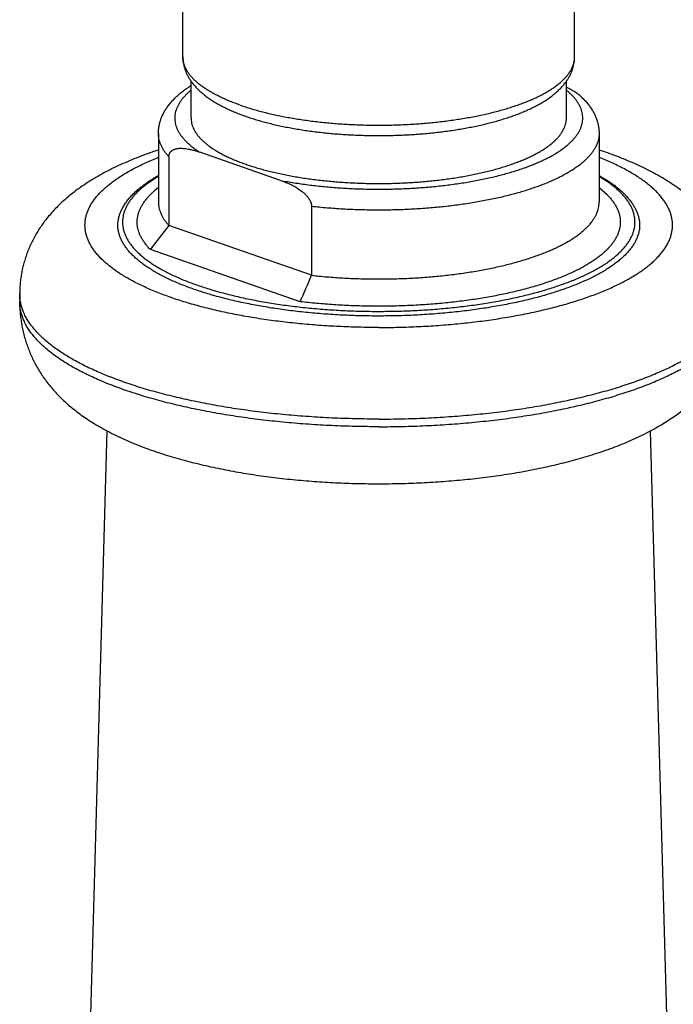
# Model space of a CAD drawing. Header units: millimetres. Extents: x 198 to 322, y 60 to 268.
# Tile 8 of 110: x 203.77 to 207.78, y 87.95 to 93.99. Entities that reach past the tile are written whole.
import ezdxf

# ---------------------------------------------------------------- set-up
doc = ezdxf.new("R2010")
doc.units = ezdxf.units.MM
doc.header["$LTSCALE"] = 30.734
doc.layers.get('0').update_dxf_attribs({"linetype": 'CONTINUOUS'})

msp = doc.modelspace()

# ---------------------------------------------------------------- linework, layer by layer
at = {"color": 7, "linetype": 'Continuous'}
for p, q in [((204.7736, 93.7613), (204.7736, 97.0887)), ((207.1736, 93.7613), (207.1736, 97.0887)), ((204.8236, 93.3864), (204.8236, 93.6124)), ((207.1236, 93.3864), (207.1236, 93.6124)), ((204.6236, 93.2927), (204.6236, 92.8709)), ((207.3236, 93.2927), (207.3236, 92.8709)), ((205.3726, 93.0044), (204.8776, 93.1769)), ((204.6878, 93.1494), (204.6878, 92.7276)), ((204.6236, 92.9617), (204.5998, 92.9409)), ((207.3732, 92.9169), (207.3236, 92.9594)), ((205.5624, 92.8445), (205.5624, 92.4227)), ((205.5624, 92.4227), (204.6878, 92.7276)), ((205.4923, 92.2612), (204.5741, 92.5813)), ((203.7736, 92.3086), (203.7736, 92.2617)), ((204.185, 87.0217), (204.3093, 91.4691)), ((207.7623, 87.0217), (207.638, 91.4691))]:
    msp.add_line(p, q, dxfattribs=at)
for centre, radius, start, end in [((205.5717, 94.58), 1.2526, 247.58322, 250.83566), ((230.0003, 72.9429), 32.1272, 141.98826, 142.31869), ((179.8406, 103.5047), 28.0075, 336.33156, 336.69173)]:
    msp.add_arc(centre, radius, start, end, dxfattribs=at)
for points, knots in [([(204.7736, 93.7613), (204.7736, 93.7554), (204.7741, 93.7436), (204.7761, 93.7258), (204.7795, 93.708), (204.7844, 93.6901), (204.7907, 93.6721), (204.7986, 93.6541), (204.8082, 93.6359), (204.8196, 93.6176), (204.8329, 93.5993), (204.8482, 93.581), (204.8655, 93.5628), (204.8847, 93.5449), (204.9058, 93.5274), (204.9286, 93.5104), (204.9529, 93.494), (204.9787, 93.4782), (205.0058, 93.4631), (205.0341, 93.4487), (205.0636, 93.4349), (205.0837, 93.4262), (205.094, 93.422)], [0, 0, 0, 0, 0.0177057, 0.0355409, 0.053627, 0.072093, 0.0910789, 0.1107358, 0.1312219, 0.1526932, 0.1752859, 0.1990952, 0.2241625, 0.2504583, 0.2778856, 0.3063361, 0.3357258, 0.3659571, 0.3969785, 0.4287716, 0.4613047, 0.4945687, 0.4945687, 0.4945687, 0.4945687]), ([(206.8533, 93.422), (206.8635, 93.4262), (206.8837, 93.4349), (206.9132, 93.4487), (206.9416, 93.4632), (206.9687, 93.4783), (206.9945, 93.4941), (207.0188, 93.5105), (207.0416, 93.5275), (207.0627, 93.545), (207.0819, 93.5629), (207.0991, 93.5811), (207.1144, 93.5994), (207.1276, 93.6177), (207.139, 93.6359), (207.1486, 93.654), (207.1565, 93.6721), (207.1629, 93.69), (207.1677, 93.7079), (207.1711, 93.7258), (207.1732, 93.7436), (207.1736, 93.7554), (207.1736, 93.7613)], [0, 0, 0, 0, 0.0333291, 0.0659011, 0.0977265, 0.1287715, 0.1590178, 0.1884129, 0.216859, 0.2442723, 0.2705452, 0.2955821, 0.3193566, 0.3419128, 0.3633487, 0.3838033, 0.4034352, 0.4224052, 0.4408666, 0.4589617, 0.4768214, 0.4945687, 0.4945687, 0.4945687, 0.4945687]), ([(204.6236, 93.2927), (204.6236, 93.2992), (204.6241, 93.3123), (204.6264, 93.332), (204.6303, 93.3517), (204.6358, 93.3715), (204.643, 93.3913), (204.652, 93.4113), (204.6628, 93.4313), (204.6757, 93.4515), (204.6906, 93.4716), (204.7077, 93.4916), (204.7269, 93.5115), (204.7482, 93.531), (204.7715, 93.5501), (204.7966, 93.5686), (204.8143, 93.5805), (204.8235, 93.5863), (204.8236, 93.5864)], [0, 0, 0, 0, 0.0195644, 0.0392796, 0.059266, 0.0797572, 0.1008271, 0.1225844, 0.14536, 0.1691949, 0.1941235, 0.2205201, 0.2481212, 0.2770238, 0.3071473, 0.3383348, 0.370606, 0.3710319, 0.3710319, 0.3710319, 0.3710319]), ([(207.2169, 93.5144), (207.216, 93.5153), (207.2122, 93.5188), (207.2052, 93.525), (207.1952, 93.533), (207.1837, 93.5412), (207.1705, 93.5498), (207.1553, 93.5588), (207.1394, 93.5671), (207.1286, 93.5722), (207.1236, 93.5745)], [0, 0, 0, 0, 0.0040143, 0.0154472, 0.0281218, 0.0422044, 0.057908, 0.0754657, 0.0951314, 0.1114883, 0.1114883, 0.1114883, 0.1114883]), ([(207.2169, 93.5144), (207.2181, 93.5133), (207.2259, 93.5058), (207.2395, 93.4917), (207.2567, 93.4716), (207.2716, 93.4514), (207.2845, 93.4312), (207.2954, 93.4111), (207.3043, 93.3912), (207.3115, 93.3713), (207.317, 93.3516), (207.3208, 93.3319), (207.3231, 93.3123), (207.3236, 93.2992), (207.3236, 93.2927)], [0, 0, 0, 0, 0.0046591, 0.0324316, 0.0588562, 0.0839589, 0.1078133, 0.1305553, 0.1523448, 0.1733638, 0.193775, 0.2137489, 0.2334408, 0.2529958, 0.2529958, 0.2529958, 0.2529958]), ([(206.7868, 93.3967), (206.797, 93.4003), (206.8171, 93.4075), (206.8392, 93.4162), (206.8511, 93.4211), (206.8533, 93.422)], [0, 0, 0, 0, 0.03249208, 0.06396614, 0.0711057, 0.0711057, 0.0711057, 0.0711057]), ([(204.8236, 93.3864), (204.8236, 93.3839), (204.8238, 93.3762), (204.8253, 93.3633), (204.8287, 93.3479), (204.8338, 93.3326), (204.8405, 93.3174), (204.849, 93.3022), (204.8591, 93.2873), (204.8708, 93.2724), (204.8841, 93.2578), (204.8991, 93.2434), (204.9156, 93.2291), (204.9336, 93.2151), (204.9532, 93.2014), (204.9743, 93.1879), (204.9968, 93.1747), (205.0208, 93.1618), (205.0461, 93.1493), (205.0728, 93.1371), (205.1009, 93.1253), (205.1302, 93.1138), (205.1607, 93.1028), (205.1925, 93.0921), (205.2253, 93.0819), (205.2593, 93.0722), (205.2944, 93.0629), (205.3304, 93.054), (205.3674, 93.0457), (205.4052, 93.0379), (205.4439, 93.0305), (205.4834, 93.0237), (205.5236, 93.0174), (205.5644, 93.0117), (205.6059, 93.0065), (205.6478, 93.0019), (205.6903, 92.9978), (205.7332, 92.9943), (205.7764, 92.9914), (205.8199, 92.9891), (205.8637, 92.9873), (205.9076, 92.9861), (205.9516, 92.9856), (205.9956, 92.9856), (206.0397, 92.9861), (206.0836, 92.9873), (206.1273, 92.9891), (206.1708, 92.9914), (206.2141, 92.9943), (206.2569, 92.9978), (206.2994, 93.0019), (206.3414, 93.0065), (206.3828, 93.0117), (206.4237, 93.0174), (206.4639, 93.0237), (206.5034, 93.0305), (206.542, 93.0379), (206.5799, 93.0457), (206.6169, 93.054), (206.6529, 93.0629), (206.6879, 93.0722), (206.7219, 93.0819), (206.7548, 93.0921), (206.7763, 93.0993), (206.7868, 93.103)], [0, 0, 0, 0, 0.007681, 0.023119, 0.038798, 0.054868, 0.071468, 0.088721, 0.106731, 0.125587, 0.145362, 0.166114, 0.187888, 0.210717, 0.234624, 0.259623, 0.285721, 0.312917, 0.341205, 0.370573, 0.401005, 0.432479, 0.464971, 0.498453, 0.532894, 0.568259, 0.604512, 0.641615, 0.679524, 0.718198, 0.757591, 0.797657, 0.838346, 0.87961, 0.921396, 0.963654, 1.00633, 1.04937, 1.092719, 1.136322, 1.180123, 1.224066, 1.268093, 1.31215, 1.356177, 1.40012, 1.443921, 1.487524, 1.530873, 1.573913, 1.616589, 1.658847, 1.700633, 1.741897, 1.782586, 1.822652, 1.862045, 1.900719, 1.938628, 1.97573, 2.011984, 2.047349, 2.08179, 2.115272, 2.115272, 2.115272, 2.115272]), ([(205.1605, 93.3967), (205.171, 93.3931), (205.1925, 93.3859), (205.2253, 93.3757), (205.2593, 93.3659), (205.2944, 93.3566), (205.3304, 93.3478), (205.3674, 93.3394), (205.4052, 93.3316), (205.4439, 93.3243), (205.4834, 93.3175), (205.5236, 93.3112), (205.5644, 93.3054), (205.6059, 93.3003), (205.6478, 93.2956), (205.6903, 93.2916), (205.7332, 93.2881), (205.7764, 93.2852), (205.8199, 93.2828), (205.8637, 93.2811), (205.9076, 93.2799), (205.9516, 93.2793), (205.9956, 93.2793), (206.0397, 93.2799), (206.0836, 93.2811), (206.1273, 93.2828), (206.1708, 93.2852), (206.2141, 93.2881), (206.2569, 93.2916), (206.2994, 93.2956), (206.3414, 93.3003), (206.3828, 93.3054), (206.4237, 93.3112), (206.4639, 93.3175), (206.5034, 93.3243), (206.542, 93.3316), (206.5799, 93.3394), (206.6169, 93.3478), (206.6529, 93.3566), (206.6879, 93.3659), (206.7219, 93.3757), (206.7548, 93.3859), (206.7763, 93.3931), (206.7868, 93.3967)], [0, 0, 0, 0, 0.033482, 0.067923, 0.103288, 0.139541, 0.176644, 0.214553, 0.253227, 0.29262, 0.332686, 0.373375, 0.414639, 0.456425, 0.498683, 0.541359, 0.584399, 0.627748, 0.671351, 0.715152, 0.759095, 0.803122, 0.847179, 0.891206, 0.935149, 0.97895, 1.022553, 1.065902, 1.108942, 1.151618, 1.193876, 1.235662, 1.276926, 1.317615, 1.357681, 1.397074, 1.435748, 1.473657, 1.51076, 1.547013, 1.582378, 1.616819, 1.650301, 1.650301, 1.650301, 1.650301]), ([(206.7868, 93.103), (206.797, 93.1065), (206.8171, 93.1138), (206.8464, 93.1253), (206.8744, 93.1371), (206.9011, 93.1493), (206.9265, 93.1618), (206.9505, 93.1747), (206.973, 93.1879), (206.9941, 93.2014), (207.0136, 93.2151), (207.0317, 93.2291), (207.0482, 93.2434), (207.0631, 93.2578), (207.0765, 93.2724), (207.0882, 93.2873), (207.0983, 93.3022), (207.1067, 93.3174), (207.1135, 93.3326), (207.1186, 93.3479), (207.122, 93.3633), (207.1234, 93.3762), (207.1236, 93.3839), (207.1236, 93.3864)], [0, 0, 0, 0, 0.0324921, 0.0639661, 0.0943975, 0.1237655, 0.1520535, 0.1792498, 0.2053478, 0.2303471, 0.2542541, 0.2770831, 0.298857, 0.3196091, 0.3393842, 0.3582404, 0.3762503, 0.3935025, 0.4101026, 0.4261729, 0.4418517, 0.4572897, 0.4649709, 0.4649709, 0.4649709, 0.4649709]), ([(204.6236, 93.1905), (204.6106, 93.1862), (204.5789, 93.1755), (204.5289, 93.1575), (204.4739, 93.1361), (204.4198, 93.1134), (204.3668, 93.0893), (204.315, 93.0638), (204.2646, 93.0367), (204.2161, 93.0084), (204.1701, 92.9789), (204.127, 92.9487), (204.087, 92.9179), (204.0501, 92.8869), (204.0163, 92.8556), (203.9855, 92.8243), (203.9576, 92.7931), (203.9324, 92.762), (203.9095, 92.731), (203.8888, 92.7), (203.87, 92.6687), (203.853, 92.6373), (203.8378, 92.6055), (203.8242, 92.5734), (203.8122, 92.5409), (203.8018, 92.508), (203.793, 92.4748), (203.7858, 92.4413), (203.7803, 92.4075), (203.7763, 92.3735), (203.7741, 92.3405), (203.7736, 92.3188), (203.7736, 92.3086)], [0, 0, 0, 0, 0.041136, 0.100458, 0.159413, 0.21803, 0.276285, 0.33409, 0.391378, 0.447775, 0.50262, 0.555323, 0.605701, 0.653857, 0.699873, 0.743776, 0.78553, 0.825411, 0.863791, 0.901026, 0.937401, 0.973098, 1.008286, 1.043122, 1.077715, 1.112132, 1.146436, 1.180684, 1.214914, 1.249141, 1.283381, 1.314164, 1.314164, 1.314164, 1.314164]), ([(204.6878, 93.1494), (204.6878, 93.1506), (204.6879, 93.1529), (204.6882, 93.1564), (204.6888, 93.1599), (204.6896, 93.1633), (204.6907, 93.1667), (204.6921, 93.1701), (204.6939, 93.1734), (204.696, 93.1767), (204.6985, 93.1799), (204.7015, 93.1831), (204.705, 93.1862), (204.7092, 93.1892), (204.714, 93.192), (204.7196, 93.1946), (204.726, 93.197), (204.7336, 93.199), (204.7422, 93.2005), (204.7522, 93.2015), (204.7637, 93.2017), (204.777, 93.2011), (204.7923, 93.1994), (204.8098, 93.1964), (204.8299, 93.1917), (204.8528, 93.1853), (204.869, 93.1799), (204.8776, 93.1769)], [0, 0, 0, 0, 0.0035698, 0.0070859, 0.0105777, 0.0140837, 0.0176301, 0.0212641, 0.0250182, 0.0289163, 0.0329891, 0.0373181, 0.0419716, 0.0470117, 0.052543, 0.058674, 0.0655146, 0.0732227, 0.0819552, 0.0919176, 0.1033385, 0.1165042, 0.1317361, 0.1493926, 0.169861, 0.1935542, 0.2208948, 0.2208948, 0.2208948, 0.2208948]), ([(208.1736, 92.3086), (208.1736, 92.3188), (208.1732, 92.3405), (208.1709, 92.3735), (208.167, 92.4075), (208.1614, 92.4413), (208.1543, 92.4748), (208.1455, 92.508), (208.1351, 92.5409), (208.1231, 92.5734), (208.1095, 92.6055), (208.0942, 92.6373), (208.0772, 92.6688), (208.0584, 92.7), (208.0377, 92.7311), (208.0148, 92.7621), (207.9896, 92.7931), (207.9617, 92.8243), (207.9309, 92.8556), (207.8971, 92.8869), (207.8602, 92.918), (207.8203, 92.9487), (207.7771, 92.9789), (207.7311, 93.0084), (207.6826, 93.0368), (207.6322, 93.0638), (207.5804, 93.0894), (207.5273, 93.1135), (207.4733, 93.1362), (207.4183, 93.1575), (207.3683, 93.1755), (207.3366, 93.1862), (207.3236, 93.1905)], [0, 0, 0, 0, 0.030785, 0.065027, 0.099256, 0.133487, 0.167737, 0.202043, 0.236462, 0.271057, 0.305896, 0.341085, 0.376785, 0.413163, 0.450401, 0.488784, 0.528668, 0.570425, 0.614333, 0.660353, 0.708514, 0.758897, 0.811605, 0.866455, 0.922856, 0.980148, 1.037956, 1.096215, 1.154836, 1.213794, 1.27312, 1.314164, 1.314164, 1.314164, 1.314164]), ([(204.3892, 92.8036), (204.3918, 92.8105), (204.3978, 92.8243), (204.4086, 92.8446), (204.4214, 92.8649), (204.4362, 92.885), (204.453, 92.9049), (204.4718, 92.9246), (204.4926, 92.944), (204.5152, 92.963), (204.5396, 92.9816), (204.5658, 92.9998), (204.5937, 93.0176), (204.6133, 93.0291), (204.6234, 93.0348), (204.6236, 93.0349)], [0, 0, 0, 0, 0.0220816, 0.0450455, 0.0689661, 0.0939442, 0.1199923, 0.1471705, 0.1755236, 0.2050384, 0.2357512, 0.267655, 0.3007402, 0.335048, 0.3357162, 0.3357162, 0.3357162, 0.3357162]), ([(205.3726, 93.0044), (205.3813, 93.0014), (205.3977, 92.9953), (205.4206, 92.9858), (205.4407, 92.9764), (205.4582, 92.9673), (205.4734, 92.9583), (205.4866, 92.9497), (205.4981, 92.9414), (205.5081, 92.9335), (205.5167, 92.9259), (205.5242, 92.9187), (205.5307, 92.9119), (205.5363, 92.9054), (205.541, 92.8992), (205.5452, 92.8934), (205.5487, 92.8878), (205.5516, 92.8826), (205.5542, 92.8776), (205.5563, 92.8729), (205.558, 92.8683), (205.5594, 92.864), (205.5606, 92.8598), (205.5614, 92.8558), (205.562, 92.8519), (205.5623, 92.8482), (205.5624, 92.8457), (205.5624, 92.8445)], [0, 0, 0, 0, 0.0276904, 0.0523939, 0.0744283, 0.0940885, 0.1116461, 0.1273533, 0.1414399, 0.1541207, 0.1655575, 0.1759101, 0.1852872, 0.1938189, 0.2015896, 0.2086858, 0.2152117, 0.2212195, 0.2267738, 0.2319667, 0.2368301, 0.241387, 0.2456744, 0.249749, 0.2536424, 0.2573979, 0.2610474, 0.2610474, 0.2610474, 0.2610474]), ([(207.3236, 93.0349), (207.3269, 93.0331), (207.3397, 93.0258), (207.3614, 93.0127), (207.3882, 92.9953), (207.4133, 92.9774), (207.4367, 92.9592), (207.4584, 92.9406), (207.4783, 92.9217), (207.4964, 92.9025), (207.5126, 92.883), (207.5269, 92.8634), (207.5393, 92.8436), (207.5497, 92.8238), (207.5555, 92.8103), (207.558, 92.8036)], [0, 0, 0, 0, 0.0111521, 0.0442241, 0.0761608, 0.1069624, 0.1366365, 0.1651916, 0.1926396, 0.2189954, 0.2442824, 0.2685358, 0.2918057, 0.314163, 0.335704, 0.335704, 0.335704, 0.335704]), ([(204.5741, 92.5813), (204.5685, 92.587), (204.5577, 92.5985), (204.5431, 92.6164), (204.5303, 92.6345), (204.5194, 92.6527), (204.5103, 92.6711), (204.5032, 92.6895), (204.498, 92.7081), (204.4947, 92.7267), (204.4933, 92.7454), (204.4939, 92.7641), (204.4965, 92.7827), (204.5009, 92.8013), (204.5073, 92.8198), (204.5156, 92.8383), (204.5258, 92.8565), (204.5378, 92.8747), (204.5517, 92.8926), (204.5675, 92.9104), (204.5837, 92.9265), (204.5948, 92.9366), (204.5998, 92.9409)], [0, 0, 0, 0, 0.0241261, 0.047206, 0.0692977, 0.0904779, 0.1108724, 0.1306102, 0.1498182, 0.1686405, 0.1872635, 0.2058606, 0.2245933, 0.2436216, 0.2631277, 0.2832553, 0.3041214, 0.3258314, 0.348508, 0.372225, 0.3970317, 0.4170393, 0.4170393, 0.4170393, 0.4170393]), ([(207.3732, 92.9169), (207.3788, 92.9112), (207.3895, 92.8996), (207.4042, 92.8817), (207.417, 92.8637), (207.4279, 92.8455), (207.4369, 92.8271), (207.4441, 92.8086), (207.4493, 92.79), (207.4526, 92.7714), (207.4539, 92.7528), (207.4533, 92.7341), (207.4508, 92.7154), (207.4463, 92.6968), (207.44, 92.6783), (207.4317, 92.6599), (207.4215, 92.6416), (207.4094, 92.6235), (207.3955, 92.6055), (207.3798, 92.5878), (207.3622, 92.5702), (207.3428, 92.5529), (207.3217, 92.5359), (207.2988, 92.5191), (207.2742, 92.5026), (207.2479, 92.4865), (207.2199, 92.4707), (207.1904, 92.4552), (207.1593, 92.4401), (207.1266, 92.4255), (207.0925, 92.4112), (207.0568, 92.3974), (207.0198, 92.384), (206.9815, 92.3711), (206.9418, 92.3587), (206.9009, 92.3469), (206.8588, 92.3355), (206.8155, 92.3246), (206.7711, 92.3144), (206.7257, 92.3046), (206.6793, 92.2955), (206.632, 92.2869), (206.5839, 92.279), (206.535, 92.2716), (206.4853, 92.2649), (206.435, 92.2588), (206.384, 92.2533), (206.3326, 92.2485), (206.2807, 92.2443), (206.2283, 92.2408), (206.1757, 92.2379), (206.1228, 92.2357), (206.0697, 92.2342), (206.0164, 92.2333), (205.9631, 92.2331), (205.9099, 92.2336), (205.8567, 92.2347), (205.8036, 92.2365), (205.7508, 92.239), (205.6983, 92.2421), (205.6461, 92.2459), (205.5944, 92.2503), (205.5431, 92.2554), (205.5091, 92.2592), (205.4923, 92.2612)], [0, 0, 0, 0, 0.024126, 0.047206, 0.069298, 0.090478, 0.110872, 0.13061, 0.149818, 0.168641, 0.187264, 0.205861, 0.224593, 0.243622, 0.263128, 0.283255, 0.304122, 0.325831, 0.348508, 0.372225, 0.397032, 0.422974, 0.450123, 0.478496, 0.508092, 0.538923, 0.571026, 0.604382, 0.638959, 0.674752, 0.711775, 0.749984, 0.789325, 0.829792, 0.871378, 0.914018, 0.957648, 1.002263, 1.047835, 1.09429, 1.141552, 1.189622, 1.238454, 1.287964, 1.338073, 1.388787, 1.440042, 1.491749, 1.543831, 1.596294, 1.649063, 1.702042, 1.755163, 1.80843, 1.861756, 1.915047, 1.968244, 2.021345, 2.074259, 2.126891, 2.179198, 2.231169, 2.28271, 2.333733, 2.333733, 2.333733, 2.333733]), ([(204.6236, 92.8709), (204.6236, 92.8682), (204.6238, 92.8597), (204.6253, 92.8454), (204.6289, 92.8282), (204.6343, 92.811), (204.6415, 92.794), (204.6504, 92.7771), (204.6612, 92.7603), (204.6736, 92.7436), (204.6829, 92.7329), (204.6878, 92.7276)], [0, 0, 0, 0, 0.0082548, 0.0255019, 0.0430021, 0.0608985, 0.0793214, 0.0984099, 0.1182891, 0.1390417, 0.1607322, 0.1607322, 0.1607322, 0.1607322]), ([(205.5624, 92.4227), (205.5781, 92.421), (205.6097, 92.4177), (205.6574, 92.4133), (205.7055, 92.4096), (205.7539, 92.4065), (205.8027, 92.404), (205.8516, 92.4022), (205.9007, 92.4009), (205.95, 92.4003), (205.9992, 92.4003), (206.0484, 92.401), (206.0976, 92.4022), (206.1465, 92.4041), (206.1952, 92.4066), (206.2436, 92.4098), (206.2917, 92.4135), (206.3394, 92.4178), (206.3865, 92.4228), (206.4331, 92.4283), (206.4791, 92.4345), (206.5244, 92.4412), (206.569, 92.4485), (206.6128, 92.4563), (206.6558, 92.4647), (206.6978, 92.4737), (206.7389, 92.4831), (206.7789, 92.4931), (206.8179, 92.5036), (206.8558, 92.5146), (206.8925, 92.526), (206.9279, 92.5379), (206.9621, 92.5503), (206.995, 92.5631), (207.0265, 92.5762), (207.0567, 92.5898), (207.0853, 92.6038), (207.1125, 92.6181), (207.1382, 92.6327), (207.1624, 92.6477), (207.1849, 92.6629), (207.2059, 92.6785), (207.2252, 92.6943), (207.2429, 92.7103), (207.2588, 92.7266), (207.2731, 92.743), (207.2856, 92.7596), (207.2964, 92.7764), (207.3055, 92.7933), (207.3127, 92.8104), (207.3182, 92.8275), (207.3218, 92.8447), (207.3234, 92.8592), (207.3236, 92.868), (207.3236, 92.8709)], [0, 0, 0, 0, 0.047434, 0.095324, 0.143583, 0.192123, 0.24092, 0.289949, 0.33912, 0.388345, 0.437597, 0.486852, 0.536019, 0.585008, 0.633796, 0.682357, 0.730603, 0.778445, 0.825862, 0.872831, 0.919265, 0.965082, 1.010263, 1.054787, 1.098575, 1.141553, 1.183703, 1.22501, 1.265403, 1.304819, 1.343247, 1.380677, 1.417052, 1.452319, 1.486479, 1.519531, 1.551435, 1.582158, 1.611712, 1.640115, 1.66735, 1.69341, 1.718335, 1.742168, 1.76493, 1.786659, 1.807433, 1.827345, 1.846474, 1.86492, 1.882823, 1.900336, 1.917601, 1.92652, 1.92652, 1.92652, 1.92652]), ([(204.8435, 92.3364), (204.8304, 92.341), (204.8046, 92.3503), (204.7669, 92.3649), (204.7307, 92.3799), (204.696, 92.3954), (204.6629, 92.4113), (204.6314, 92.4276), (204.6017, 92.4443), (204.5736, 92.4614), (204.5472, 92.4787), (204.5227, 92.4964), (204.4999, 92.5144), (204.479, 92.5327), (204.4599, 92.5512), (204.4427, 92.5699), (204.4274, 92.5889), (204.414, 92.608), (204.4026, 92.6273), (204.3931, 92.6467), (204.3856, 92.6663), (204.3801, 92.6859), (204.3766, 92.7056), (204.3751, 92.7254), (204.3756, 92.7452), (204.3781, 92.7649), (204.3826, 92.7845), (204.3868, 92.7973), (204.3892, 92.8036)], [0, 0, 0, 0, 0.0416571, 0.0821156, 0.1213482, 0.1593315, 0.1960461, 0.2314775, 0.2656158, 0.2984573, 0.3300043, 0.3602664, 0.3892614, 0.4170162, 0.4435679, 0.4689656, 0.4932713, 0.5165616, 0.5389291, 0.5604828, 0.581349, 0.6016703, 0.6216039, 0.6413182, 0.6609883, 0.6807907, 0.7008978, 0.7211756, 0.7211756, 0.7211756, 0.7211756]), ([(207.558, 92.8036), (207.5592, 92.8005), (207.5626, 92.7909), (207.5672, 92.7747), (207.5707, 92.755), (207.5722, 92.7353), (207.5717, 92.7155), (207.5692, 92.6958), (207.5647, 92.6761), (207.5582, 92.6565), (207.5497, 92.637), (207.5392, 92.6176), (207.5268, 92.5984), (207.5125, 92.5794), (207.4962, 92.5605), (207.4781, 92.5419), (207.4581, 92.5235), (207.4362, 92.5054), (207.4125, 92.4876), (207.3871, 92.47), (207.3599, 92.4528), (207.3309, 92.4359), (207.3003, 92.4194), (207.268, 92.4033), (207.2341, 92.3876), (207.1987, 92.3723), (207.1617, 92.3575), (207.1232, 92.3431), (207.0833, 92.3292), (207.0421, 92.3158), (206.9995, 92.303), (206.9556, 92.2906), (206.9105, 92.2788), (206.8642, 92.2676), (206.8169, 92.2569), (206.7684, 92.2469), (206.719, 92.2374), (206.6687, 92.2285), (206.6175, 92.2203), (206.5655, 92.2127), (206.5127, 92.2057), (206.4593, 92.1994), (206.4053, 92.1938), (206.3507, 92.1888), (206.2957, 92.1845), (206.2403, 92.1809), (206.1845, 92.178), (206.1285, 92.1757), (206.0723, 92.1742), (206.0159, 92.1733), (205.9595, 92.1731), (205.9032, 92.1736), (205.8469, 92.1749), (205.7907, 92.1768), (205.7348, 92.1794), (205.6792, 92.1826), (205.624, 92.1866), (205.5692, 92.1912), (205.5149, 92.1965), (205.4612, 92.2025), (205.4081, 92.2091), (205.3557, 92.2164), (205.3041, 92.2243), (205.2533, 92.2329), (205.2034, 92.242), (205.1545, 92.2518), (205.1066, 92.2622), (205.0597, 92.2731), (205.0141, 92.2847), (204.9696, 92.2967), (204.9263, 92.3093), (204.8844, 92.3225), (204.857, 92.3317), (204.8435, 92.3364)], [0, 0, 0, 0, 0.010061, 0.030382, 0.050316, 0.07003, 0.0897, 0.109503, 0.12961, 0.150185, 0.171378, 0.193324, 0.21614, 0.239928, 0.264771, 0.290738, 0.317886, 0.346257, 0.375883, 0.406786, 0.438979, 0.472469, 0.507255, 0.54333, 0.580681, 0.619291, 0.65914, 0.700202, 0.742447, 0.785843, 0.830356, 0.875947, 0.922575, 0.970198, 1.01877, 1.068244, 1.118572, 1.169702, 1.221583, 1.27416, 1.32738, 1.381185, 1.435518, 1.490322, 1.545537, 1.601104, 1.656962, 1.713051, 1.76931, 1.825676, 1.882089, 1.938486, 1.994806, 2.050987, 2.106968, 2.162689, 2.218087, 2.273104, 2.32768, 2.381756, 2.435275, 2.488181, 2.540417, 2.591929, 2.642664, 2.692572, 2.741601, 2.789704, 2.836835, 2.88295, 2.928006, 2.971966, 3.014791, 3.014791, 3.014791, 3.014791]), ([(203.7736, 92.2617), (203.7736, 92.2507), (203.7741, 92.2275), (203.7763, 92.1922), (203.7802, 92.156), (203.7857, 92.1203), (203.7927, 92.0851), (203.8012, 92.0505), (203.8111, 92.0167), (203.8224, 91.9835), (203.835, 91.951), (203.849, 91.9191), (203.8644, 91.8879), (203.8813, 91.857), (203.8998, 91.8264), (203.92, 91.796), (203.9421, 91.7658), (203.9661, 91.7359), (203.992, 91.7063), (204.0199, 91.6771), (204.0497, 91.6485), (204.0816, 91.6204), (204.1154, 91.5929), (204.1514, 91.566), (204.19, 91.5394), (204.2317, 91.5128), (204.2771, 91.4863), (204.326, 91.4599), (204.3778, 91.4343), (204.4312, 91.41), (204.4855, 91.3872), (204.5401, 91.366), (204.5953, 91.3461), (204.6513, 91.3275), (204.7082, 91.3098), (204.766, 91.2933), (204.8245, 91.2777), (204.8838, 91.263), (204.9437, 91.2493), (205.0044, 91.2366), (205.0658, 91.2246), (205.1279, 91.2136), (205.1905, 91.2034), (205.2538, 91.194), (205.3176, 91.1855), (205.382, 91.1778), (205.4467, 91.1709), (205.512, 91.1649), (205.5775, 91.1596), (205.6434, 91.1552), (205.7096, 91.1516), (205.776, 91.1488), (205.8425, 91.1468), (205.9084, 91.1456), (205.9521, 91.1453), (205.9736, 91.1453)], [0, 0, 0, 0, 0.032994, 0.069574, 0.105985, 0.142156, 0.178029, 0.213598, 0.248883, 0.283916, 0.318748, 0.353449, 0.388207, 0.423283, 0.458936, 0.495413, 0.532811, 0.571148, 0.610463, 0.650789, 0.692137, 0.73454, 0.778052, 0.822836, 0.86947, 0.918661, 0.971141, 1.027066, 1.085302, 1.144445, 1.203265, 1.261771, 1.320313, 1.37925, 1.438838, 1.49897, 1.559516, 1.620517, 1.682035, 1.74407, 1.806604, 1.869629, 1.933135, 1.997098, 2.061491, 2.126284, 2.191448, 2.256946, 2.322742, 2.388796, 2.455068, 2.521515, 2.588093, 2.654759, 2.719265, 2.719265, 2.719265, 2.719265]), ([(205.9736, 91.1453), (205.9952, 91.1453), (206.039, 91.1456), (206.1049, 91.1468), (206.1715, 91.1488), (206.2378, 91.1516), (206.304, 91.1552), (206.3699, 91.1596), (206.4355, 91.1649), (206.5007, 91.1709), (206.5655, 91.1778), (206.6298, 91.1855), (206.6936, 91.1941), (206.7569, 91.2034), (206.8195, 91.2136), (206.8816, 91.2247), (206.943, 91.2366), (207.0036, 91.2494), (207.0636, 91.2631), (207.1229, 91.2777), (207.1814, 91.2933), (207.2391, 91.3099), (207.296, 91.3275), (207.352, 91.3462), (207.4072, 91.366), (207.4619, 91.3872), (207.5161, 91.41), (207.5696, 91.4343), (207.6214, 91.46), (207.6703, 91.4863), (207.7156, 91.5129), (207.7573, 91.5394), (207.7959, 91.566), (207.8319, 91.593), (207.8657, 91.6204), (207.8976, 91.6485), (207.9274, 91.6771), (207.9553, 91.7063), (207.9812, 91.7359), (208.0052, 91.7658), (208.0272, 91.796), (208.0475, 91.8264), (208.066, 91.857), (208.0828, 91.8879), (208.0982, 91.9192), (208.1122, 91.951), (208.1249, 91.9835), (208.1362, 92.0167), (208.1461, 92.0506), (208.1545, 92.0851), (208.1616, 92.1203), (208.167, 92.156), (208.1709, 92.1922), (208.1732, 92.2275), (208.1736, 92.2507), (208.1736, 92.2617)], [0, 0, 0, 0, 0.064686, 0.131349, 0.197925, 0.264369, 0.330637, 0.396689, 0.462482, 0.527977, 0.593137, 0.657927, 0.722316, 0.786277, 0.849779, 0.912801, 0.975332, 1.037363, 1.098878, 1.159876, 1.220419, 1.280547, 1.340132, 1.399069, 1.457609, 1.516111, 1.574926, 1.634061, 1.692286, 1.748201, 1.800674, 1.849857, 1.896485, 1.941262, 1.984768, 2.027165, 2.068506, 2.108827, 2.148138, 2.186472, 2.223869, 2.260345, 2.295998, 2.331072, 2.365829, 2.400529, 2.435359, 2.470391, 2.505674, 2.541242, 2.577114, 2.613284, 2.649693, 2.686273, 2.719265, 2.719265, 2.719265, 2.719265])]:
    msp.add_open_spline(points, degree=3, knots=knots, dxfattribs=at)
at = {"color": 9, "linetype": 'Continuous'}
for points, knots in [([(205.1251, 93.4656), (205.1146, 93.4692), (205.0939, 93.4767), (205.0636, 93.4885), (205.0347, 93.5007), (205.0071, 93.5133), (204.9809, 93.5262), (204.9561, 93.5394), (204.9327, 93.553), (204.9109, 93.5669), (204.8905, 93.581), (204.8718, 93.5954), (204.8545, 93.6101), (204.8389, 93.6249), (204.8249, 93.64), (204.8126, 93.6553), (204.8019, 93.6707), (204.7928, 93.6862), (204.7855, 93.7019), (204.7799, 93.7177), (204.776, 93.7335), (204.774, 93.7481), (204.7736, 93.7574), (204.7736, 93.7613)], [0, 0, 0, 0, 0.0335026, 0.0659686, 0.0973733, 0.1276956, 0.1569186, 0.1850303, 0.2120237, 0.2378979, 0.2626586, 0.2863194, 0.3089022, 0.3304391, 0.3509737, 0.3705621, 0.3892749, 0.4071985, 0.4244358, 0.4411067, 0.4573469, 0.4733058, 0.4851883, 0.4851883, 0.4851883, 0.4851883]), ([(205.1251, 93.4656), (205.136, 93.4618), (205.1581, 93.4544), (205.192, 93.4438), (205.227, 93.4338), (205.263, 93.4242), (205.3001, 93.415), (205.3382, 93.4064), (205.3771, 93.3983), (205.4169, 93.3907), (205.4575, 93.3836), (205.4989, 93.3771), (205.5409, 93.3711), (205.5836, 93.3657), (205.6268, 93.3608), (205.6705, 93.3565), (205.7146, 93.3528), (205.7591, 93.3497), (205.8039, 93.3472), (205.849, 93.3452), (205.8942, 93.3439), (205.9396, 93.3431), (205.985, 93.343), (206.0304, 93.3434), (206.0757, 93.3445), (206.1208, 93.3461), (206.1658, 93.3484), (206.2104, 93.3512), (206.2548, 93.3546), (206.2987, 93.3586), (206.3421, 93.3632), (206.3851, 93.3683), (206.4274, 93.374), (206.4691, 93.3803), (206.5101, 93.3871), (206.5503, 93.3944), (206.5897, 93.4023), (206.6282, 93.4107), (206.6658, 93.4195), (206.7024, 93.4289), (206.7379, 93.4387), (206.7724, 93.449), (206.8057, 93.4598), (206.8378, 93.471), (206.8687, 93.4826), (206.8983, 93.4946), (206.9265, 93.5069), (206.9534, 93.5197), (206.979, 93.5328), (207.003, 93.5462), (207.0256, 93.5599), (207.0467, 93.5739), (207.0663, 93.5882), (207.0843, 93.6027), (207.1007, 93.6175), (207.1155, 93.6325), (207.1287, 93.6476), (207.1402, 93.6629), (207.1501, 93.6784), (207.1583, 93.694), (207.1648, 93.7098), (207.1695, 93.7256), (207.1726, 93.7415), (207.1735, 93.7534), (207.1736, 93.76), (207.1736, 93.7613)], [0, 0, 0, 0, 0.034511, 0.069999, 0.106429, 0.143765, 0.181967, 0.220995, 0.260804, 0.30135, 0.342585, 0.384461, 0.426928, 0.469934, 0.513429, 0.557357, 0.601666, 0.646299, 0.691203, 0.736319, 0.781592, 0.826966, 0.872382, 0.917784, 0.963114, 1.008316, 1.053333, 1.098108, 1.142586, 1.186712, 1.23043, 1.273687, 1.31643, 1.358608, 1.40017, 1.441066, 1.481249, 1.520673, 1.559293, 1.597068, 1.633956, 1.669919, 1.704922, 1.738933, 1.77192, 1.803859, 1.834725, 1.864499, 1.893168, 1.920721, 1.947154, 1.97247, 1.996679, 2.019797, 2.041853, 2.062882, 2.082936, 2.102077, 2.120383, 2.13795, 2.154888, 2.171325, 2.187405, 2.203283, 2.207241, 2.207241, 2.207241, 2.207241]), ([(204.8236, 93.5572), (204.8221, 93.556), (204.8148, 93.5499), (204.8022, 93.5388), (204.7867, 93.5234), (204.7729, 93.5079), (204.7607, 93.4922), (204.7502, 93.4763), (204.7414, 93.4603), (204.7344, 93.4442), (204.729, 93.428), (204.7254, 93.4117), (204.7236, 93.3953), (204.7235, 93.379), (204.7252, 93.3627), (204.7286, 93.3464), (204.7338, 93.3301), (204.7407, 93.314), (204.7494, 93.298), (204.7597, 93.2821), (204.7717, 93.2664), (204.7854, 93.2508), (204.8008, 93.2355), (204.8177, 93.2203), (204.8362, 93.2055), (204.8563, 93.1909), (204.8703, 93.1815), (204.8776, 93.1769)], [0, 0, 0, 0, 0.0057516, 0.0285703, 0.0503436, 0.0711187, 0.0909558, 0.10993, 0.1281322, 0.1456705, 0.1626697, 0.1792695, 0.1956214, 0.211884, 0.2282188, 0.2447848, 0.2617353, 0.2792144, 0.2973516, 0.3162601, 0.3360297, 0.3567283, 0.3784076, 0.4011037, 0.4248391, 0.449624, 0.4754578, 0.4754578, 0.4754578, 0.4754578]), ([(205.3726, 93.0044), (205.3862, 93.0018), (205.4138, 92.9967), (205.4557, 92.9898), (205.4984, 92.9833), (205.5418, 92.9774), (205.5858, 92.9721), (205.6304, 92.9674), (205.6755, 92.9632), (205.721, 92.9596), (205.7668, 92.9566), (205.813, 92.9542), (205.8593, 92.9524), (205.9058, 92.9513), (205.9524, 92.9507), (205.999, 92.9507), (206.0456, 92.9513), (206.0921, 92.9526), (206.1384, 92.9544), (206.1845, 92.9569), (206.2303, 92.9599), (206.2758, 92.9635), (206.3208, 92.9678), (206.3654, 92.9726), (206.4094, 92.9779), (206.4528, 92.9839), (206.4955, 92.9904), (206.5375, 92.9975), (206.5787, 93.0051), (206.6191, 93.0132), (206.6586, 93.0218), (206.6971, 93.031), (206.7346, 93.0406), (206.7711, 93.0508), (206.8064, 93.0614), (206.8406, 93.0724), (206.8736, 93.0839), (206.9053, 93.0958), (206.9357, 93.1081), (206.9648, 93.1208), (206.9926, 93.1339), (207.0189, 93.1473), (207.0437, 93.161), (207.0671, 93.1751), (207.0889, 93.1894), (207.1092, 93.2041), (207.1279, 93.219), (207.145, 93.2341), (207.1605, 93.2494), (207.1744, 93.265), (207.1866, 93.2807), (207.197, 93.2966), (207.2058, 93.3126), (207.2129, 93.3287), (207.2182, 93.3449), (207.2218, 93.3612), (207.2237, 93.3775), (207.2237, 93.3939), (207.2221, 93.4102), (207.2186, 93.4265), (207.2134, 93.4427), (207.2065, 93.4589), (207.1979, 93.4749), (207.1876, 93.4908), (207.1755, 93.5065), (207.1618, 93.5221), (207.1465, 93.5374), (207.1335, 93.549), (207.1257, 93.5555), (207.1236, 93.5572)], [0, 0, 0, 0, 0.0417, 0.084167, 0.127339, 0.17115, 0.215532, 0.260413, 0.30572, 0.351378, 0.397324, 0.44351, 0.48989, 0.536418, 0.58304, 0.629695, 0.676319, 0.722853, 0.769237, 0.815417, 0.861339, 0.90695, 0.952193, 0.997014, 1.041359, 1.085174, 1.128409, 1.171013, 1.212937, 1.254134, 1.294559, 1.334166, 1.372914, 1.410762, 1.447673, 1.48361, 1.518542, 1.552438, 1.585272, 1.617021, 1.647665, 1.67719, 1.705586, 1.732848, 1.758978, 1.783985, 1.807885, 1.830704, 1.852477, 1.873252, 1.89309, 1.912064, 1.930266, 1.947805, 1.964804, 1.981404, 1.997756, 2.014018, 2.030353, 2.046919, 2.063869, 2.081349, 2.099486, 2.118394, 2.138163, 2.158862, 2.180541, 2.203238, 2.211086, 2.211086, 2.211086, 2.211086]), ([(204.6878, 93.1494), (204.6829, 93.1547), (204.6736, 93.1654), (204.6612, 93.1821), (204.6504, 93.1988), (204.6415, 93.2158), (204.6343, 93.2328), (204.6289, 93.25), (204.6253, 93.2672), (204.6238, 93.2814), (204.6236, 93.29), (204.6236, 93.2927)], [0, 0, 0, 0, 0.0216975, 0.042443, 0.0623158, 0.0814108, 0.0998397, 0.1177301, 0.1352245, 0.1524774, 0.1607328, 0.1607328, 0.1607328, 0.1607328]), ([(207.3236, 93.2927), (207.3236, 93.2897), (207.3234, 93.281), (207.3218, 93.2665), (207.3182, 93.2493), (207.3127, 93.2322), (207.3055, 93.2151), (207.2964, 93.1982), (207.2856, 93.1814), (207.2731, 93.1648), (207.2588, 93.1483), (207.2429, 93.1321), (207.2252, 93.116), (207.2059, 93.1002), (207.1849, 93.0847), (207.1624, 93.0695), (207.1382, 93.0545), (207.1125, 93.0399), (207.0853, 93.0255), (207.0567, 93.0116), (207.0265, 92.998), (206.995, 92.9848), (206.9621, 92.9721), (206.9279, 92.9597), (206.8925, 92.9478), (206.8558, 92.9364), (206.8179, 92.9254), (206.7789, 92.9149), (206.7389, 92.9049), (206.6978, 92.8954), (206.6558, 92.8865), (206.6128, 92.8781), (206.569, 92.8703), (206.5244, 92.863), (206.4791, 92.8563), (206.4331, 92.8501), (206.3865, 92.8446), (206.3394, 92.8396), (206.2917, 92.8353), (206.2436, 92.8315), (206.1952, 92.8284), (206.1465, 92.8259), (206.0975, 92.824), (206.0484, 92.8228), (205.9992, 92.8221), (205.95, 92.8221), (205.9007, 92.8227), (205.8516, 92.824), (205.8027, 92.8258), (205.7539, 92.8283), (205.7055, 92.8314), (205.6574, 92.8351), (205.6097, 92.8394), (205.5781, 92.8427), (205.5624, 92.8445)], [0, 0, 0, 0, 0.008924, 0.026183, 0.04369, 0.061599, 0.080052, 0.099175, 0.11908, 0.139861, 0.161597, 0.184352, 0.208176, 0.233109, 0.259179, 0.286405, 0.314798, 0.344362, 0.375095, 0.406988, 0.440029, 0.4742, 0.50948, 0.545843, 0.58326, 0.6217, 0.661129, 0.70151, 0.742803, 0.784967, 0.827958, 0.871732, 0.916241, 0.961437, 1.00727, 1.053689, 1.100641, 1.148074, 1.195933, 1.244162, 1.292707, 1.341511, 1.390517, 1.439668, 1.488906, 1.538175, 1.587415, 1.636571, 1.685583, 1.734396, 1.782952, 1.831195, 1.879069, 1.926519, 1.926519, 1.926519, 1.926519]), ([(205.9736, 92.1029), (205.9532, 92.1029), (205.9124, 92.1031), (205.8512, 92.1042), (205.79, 92.1061), (205.729, 92.1086), (205.6683, 92.1119), (205.6079, 92.1159), (205.5479, 92.1206), (205.4885, 92.126), (205.4296, 92.1321), (205.3714, 92.1389), (205.3138, 92.1464), (205.257, 92.1546), (205.2011, 92.1635), (205.146, 92.173), (205.092, 92.1832), (205.0389, 92.194), (204.9869, 92.2054), (204.9361, 92.2175), (204.8865, 92.2301), (204.8382, 92.2433), (204.7912, 92.2571), (204.7455, 92.2715), (204.7013, 92.2863), (204.6586, 92.3017), (204.6174, 92.3176), (204.5778, 92.334), (204.5398, 92.3508), (204.5035, 92.3681), (204.4689, 92.3858), (204.436, 92.4039), (204.405, 92.4224), (204.3758, 92.4412), (204.3484, 92.4604), (204.3229, 92.4799), (204.2993, 92.4997), (204.2777, 92.5197), (204.2581, 92.54), (204.2404, 92.5606), (204.2248, 92.5813), (204.2112, 92.6022), (204.1996, 92.6233), (204.1902, 92.6446), (204.1828, 92.6659), (204.1775, 92.6873), (204.1743, 92.7088), (204.1733, 92.7303), (204.1743, 92.7519), (204.1775, 92.7733), (204.1828, 92.7948), (204.1902, 92.8161), (204.1996, 92.8373), (204.2112, 92.8584), (204.2248, 92.8794), (204.2404, 92.9001), (204.2581, 92.9206), (204.2777, 92.941), (204.2993, 92.961), (204.3229, 92.9808), (204.3484, 93.0003), (204.3758, 93.0195), (204.405, 93.0383), (204.436, 93.0568), (204.4689, 93.0749), (204.5035, 93.0926), (204.5398, 93.1099), (204.5778, 93.1267), (204.606, 93.1383), (204.6214, 93.1445), (204.6236, 93.1453)], [0, 0, 0, 0, 0.061224, 0.122483, 0.183694, 0.244768, 0.305622, 0.36617, 0.426329, 0.486037, 0.545245, 0.603906, 0.661963, 0.719354, 0.776018, 0.831897, 0.88694, 0.941095, 0.994315, 1.04655, 1.097752, 1.147877, 1.196882, 1.244727, 1.291376, 1.336793, 1.380948, 1.423813, 1.465362, 1.505576, 1.54444, 1.581942, 1.618077, 1.652846, 1.686256, 1.718323, 1.749072, 1.778535, 1.806757, 1.833797, 1.859725, 1.884626, 1.908603, 1.931775, 1.954278, 1.976261, 1.997891, 2.019341, 2.040792, 2.062421, 2.084405, 2.106907, 2.130079, 2.154057, 2.178958, 2.204886, 2.231925, 2.260148, 2.289611, 2.320359, 2.352427, 2.385837, 2.420606, 2.456741, 2.494243, 2.533106, 2.573321, 2.61487, 2.657734, 2.664771, 2.664771, 2.664771, 2.664771]), ([(205.9736, 92.1029), (205.994, 92.1029), (206.0349, 92.1031), (206.0961, 92.1042), (206.1572, 92.1061), (206.2182, 92.1086), (206.279, 92.1119), (206.3394, 92.1159), (206.3993, 92.1206), (206.4588, 92.126), (206.5176, 92.1321), (206.5759, 92.1389), (206.6334, 92.1464), (206.6902, 92.1546), (206.7462, 92.1635), (206.8012, 92.173), (206.8553, 92.1832), (206.9084, 92.194), (206.9603, 92.2054), (207.0111, 92.2175), (207.0607, 92.2301), (207.1091, 92.2433), (207.1561, 92.2571), (207.2017, 92.2715), (207.2459, 92.2863), (207.2887, 92.3017), (207.3298, 92.3176), (207.3695, 92.334), (207.4074, 92.3508), (207.4438, 92.3681), (207.4784, 92.3858), (207.5112, 92.4039), (207.5423, 92.4224), (207.5715, 92.4412), (207.5989, 92.4604), (207.6244, 92.4799), (207.6479, 92.4997), (207.6696, 92.5197), (207.6892, 92.54), (207.7068, 92.5606), (207.7225, 92.5813), (207.7361, 92.6022), (207.7476, 92.6233), (207.7571, 92.6446), (207.7645, 92.6659), (207.7697, 92.6873), (207.7729, 92.7088), (207.774, 92.7303), (207.7729, 92.7519), (207.7697, 92.7733), (207.7645, 92.7948), (207.7571, 92.8161), (207.7476, 92.8373), (207.7361, 92.8584), (207.7225, 92.8794), (207.7068, 92.9001), (207.6892, 92.9206), (207.6696, 92.941), (207.6479, 92.961), (207.6244, 92.9808), (207.5989, 93.0003), (207.5715, 93.0195), (207.5423, 93.0383), (207.5112, 93.0568), (207.4784, 93.0749), (207.4438, 93.0926), (207.4074, 93.1099), (207.3695, 93.1267), (207.3413, 93.1383), (207.3258, 93.1445), (207.3236, 93.1453)], [0, 0, 0, 0, 0.061224, 0.122483, 0.183694, 0.244768, 0.305622, 0.36617, 0.426329, 0.486037, 0.545245, 0.603906, 0.661963, 0.719354, 0.776018, 0.831897, 0.88694, 0.941095, 0.994315, 1.04655, 1.097752, 1.147877, 1.196882, 1.244727, 1.291376, 1.336793, 1.380948, 1.423813, 1.465362, 1.505576, 1.54444, 1.581942, 1.618077, 1.652846, 1.686256, 1.718323, 1.749072, 1.778535, 1.806757, 1.833797, 1.859725, 1.884626, 1.908603, 1.931775, 1.954278, 1.976261, 1.997891, 2.019341, 2.040792, 2.062421, 2.084405, 2.106907, 2.130079, 2.154057, 2.178958, 2.204886, 2.231925, 2.260148, 2.289611, 2.320359, 2.352427, 2.385837, 2.420606, 2.456741, 2.494243, 2.533106, 2.573321, 2.61487, 2.657734, 2.664771, 2.664771, 2.664771, 2.664771]), ([(204.6236, 93.0285), (204.6196, 93.0261), (204.6066, 93.0184), (204.5853, 93.0048), (204.5603, 92.9876), (204.537, 92.9701), (204.5155, 92.9523), (204.4959, 92.9343), (204.4781, 92.916), (204.4621, 92.8975), (204.448, 92.8788), (204.4358, 92.8599), (204.4255, 92.8409), (204.4172, 92.8217), (204.4108, 92.8025), (204.4063, 92.7832), (204.4039, 92.7638), (204.4034, 92.7444), (204.4048, 92.725), (204.4083, 92.7056), (204.4137, 92.6863), (204.421, 92.6671), (204.4303, 92.648), (204.4415, 92.6291), (204.4546, 92.6103), (204.4697, 92.5916), (204.4865, 92.5732), (204.5053, 92.555), (204.5258, 92.5371), (204.5482, 92.5194), (204.5723, 92.502), (204.5982, 92.485), (204.6258, 92.4682), (204.6551, 92.4518), (204.686, 92.4358), (204.7185, 92.4201), (204.7526, 92.4049), (204.7882, 92.3901), (204.8253, 92.3757), (204.8506, 92.3666), (204.8635, 92.3621)], [0, 0, 0, 0, 0.013836, 0.045452, 0.075801, 0.104896, 0.132759, 0.159421, 0.184925, 0.209324, 0.232687, 0.255096, 0.27665, 0.297466, 0.317675, 0.337423, 0.356873, 0.376192, 0.395554, 0.415131, 0.435089, 0.455582, 0.476751, 0.498719, 0.521595, 0.54547, 0.570418, 0.596502, 0.623769, 0.652257, 0.681992, 0.712991, 0.745264, 0.778814, 0.813638, 0.849723, 0.887056, 0.925622, 0.965389, 1.006313, 1.006313, 1.006313, 1.006313]), ([(204.8635, 92.3621), (204.8767, 92.3575), (204.9037, 92.3484), (204.9449, 92.3355), (204.9874, 92.3231), (205.0311, 92.3113), (205.076, 92.2999), (205.1221, 92.2892), (205.1692, 92.279), (205.2173, 92.2694), (205.2663, 92.2604), (205.3162, 92.252), (205.3669, 92.2442), (205.4184, 92.2371), (205.4706, 92.2306), (205.5234, 92.2247), (205.5767, 92.2195), (205.6306, 92.2149), (205.6849, 92.211), (205.7395, 92.2078), (205.7944, 92.2053), (205.8496, 92.2034), (205.9048, 92.2022), (205.9602, 92.2017), (206.0156, 92.2019), (206.0709, 92.2028), (206.1261, 92.2043), (206.1812, 92.2065), (206.2359, 92.2094), (206.2903, 92.213), (206.3444, 92.2172), (206.3979, 92.2221), (206.451, 92.2276), (206.5034, 92.2338), (206.5552, 92.2406), (206.6063, 92.2481), (206.6566, 92.2562), (206.706, 92.2649), (206.7545, 92.2742), (206.8021, 92.2841), (206.8486, 92.2945), (206.894, 92.3056), (206.9383, 92.3172), (206.9814, 92.3293), (207.0232, 92.3419), (207.0637, 92.3551), (207.1029, 92.3687), (207.1406, 92.3828), (207.177, 92.3974), (207.2118, 92.4124), (207.2451, 92.4278), (207.2768, 92.4437), (207.3068, 92.4599), (207.3353, 92.4764), (207.362, 92.4933), (207.387, 92.5105), (207.4102, 92.5281), (207.4317, 92.5459), (207.4514, 92.5639), (207.4692, 92.5822), (207.4852, 92.6007), (207.4992, 92.6194), (207.5114, 92.6383), (207.5217, 92.6573), (207.5301, 92.6764), (207.5365, 92.6957), (207.5409, 92.715), (207.5434, 92.7344), (207.5439, 92.7538), (207.5424, 92.7732), (207.539, 92.7925), (207.5336, 92.8118), (207.5262, 92.831), (207.517, 92.8501), (207.5057, 92.8691), (207.4926, 92.8879), (207.4776, 92.9065), (207.4607, 92.9249), (207.442, 92.9431), (207.4214, 92.9611), (207.3991, 92.9787), (207.3749, 92.9961), (207.3497, 93.0128), (207.3323, 93.0234), (207.3236, 93.0285)], [0, 0, 0, 0, 0.042071, 0.08528, 0.129575, 0.174904, 0.221233, 0.268519, 0.316713, 0.365769, 0.415638, 0.466268, 0.517607, 0.569602, 0.622197, 0.675337, 0.728965, 0.783023, 0.837452, 0.892194, 0.947189, 1.002377, 1.057698, 1.113091, 1.168496, 1.223852, 1.279099, 1.334177, 1.389026, 1.443588, 1.497803, 1.551613, 1.60496, 1.657789, 1.710043, 1.761668, 1.812609, 1.862813, 1.91223, 1.96081, 2.008503, 2.055265, 2.10105, 2.145817, 2.189525, 2.232138, 2.27362, 2.31394, 2.35307, 2.390985, 2.427664, 2.46309, 2.497251, 2.53014, 2.561756, 2.592105, 2.6212, 2.649063, 2.675725, 2.701229, 2.725628, 2.748991, 2.7714, 2.792954, 2.81377, 2.833978, 2.853727, 2.873177, 2.892496, 2.911858, 2.931435, 2.951393, 2.971886, 2.993055, 3.015023, 3.037899, 3.061773, 3.086722, 3.112806, 3.140073, 3.168561, 3.198296, 3.229295, 3.259337, 3.259337, 3.259337, 3.259337]), ([(205.9736, 91.5417), (205.9496, 91.5417), (205.9017, 91.542), (205.8298, 91.5432), (205.7581, 91.5453), (205.6866, 91.5481), (205.6154, 91.5518), (205.5446, 91.5563), (205.4742, 91.5616), (205.4044, 91.5677), (205.3352, 91.5746), (205.2667, 91.5822), (205.1989, 91.5907), (205.132, 91.5999), (205.0659, 91.6099), (205.0009, 91.6206), (204.9368, 91.632), (204.8739, 91.6442), (204.8122, 91.6571), (204.7517, 91.6707), (204.6925, 91.685), (204.6347, 91.6999), (204.5783, 91.7155), (204.5234, 91.7317), (204.4701, 91.7485), (204.4184, 91.766), (204.3683, 91.784), (204.32, 91.8026), (204.2734, 91.8217), (204.2286, 91.8413), (204.1857, 91.8615), (204.1447, 91.8821), (204.1057, 91.9032), (204.0687, 91.9247), (204.0337, 91.9466), (204.0008, 91.9689), (203.97, 91.9916), (203.9413, 92.0146), (203.9148, 92.0379), (203.8905, 92.0615), (203.8684, 92.0854), (203.8486, 92.1096), (203.831, 92.1339), (203.8158, 92.1585), (203.8028, 92.1832), (203.7922, 92.2081), (203.7839, 92.2331), (203.778, 92.2582), (203.7744, 92.2834), (203.7736, 92.3002), (203.7736, 92.3086)], [0, 0, 0, 0, 0.071983, 0.143899, 0.215679, 0.287256, 0.358564, 0.429535, 0.500103, 0.570203, 0.639769, 0.708738, 0.777047, 0.844632, 0.911434, 0.977392, 1.042448, 1.106545, 1.169628, 1.231642, 1.292537, 1.352262, 1.41077, 1.468016, 1.523957, 1.578554, 1.631768, 1.683567, 1.73392, 1.7828, 1.830186, 1.876059, 1.920407, 1.963222, 2.004502, 2.044254, 2.082491, 2.119234, 2.154514, 2.188374, 2.220867, 2.25206, 2.282035, 2.310891, 2.338741, 2.365718, 2.39197, 2.417663, 2.442975, 2.468092, 2.468092, 2.468092, 2.468092]), ([(205.9736, 91.5417), (205.9976, 91.5417), (206.0456, 91.542), (206.1175, 91.5432), (206.1892, 91.5453), (206.2607, 91.5481), (206.3319, 91.5518), (206.4027, 91.5563), (206.4731, 91.5616), (206.5429, 91.5677), (206.6121, 91.5746), (206.6806, 91.5822), (206.7484, 91.5907), (206.8153, 91.5999), (206.8813, 91.6099), (206.9464, 91.6206), (207.0104, 91.632), (207.0733, 91.6442), (207.1351, 91.6571), (207.1956, 91.6707), (207.2547, 91.685), (207.3126, 91.6999), (207.3689, 91.7155), (207.4238, 91.7317), (207.4772, 91.7485), (207.5289, 91.766), (207.579, 91.784), (207.6273, 91.8026), (207.6739, 91.8217), (207.7186, 91.8413), (207.7615, 91.8615), (207.8025, 91.8821), (207.8415, 91.9032), (207.8786, 91.9247), (207.9136, 91.9466), (207.9465, 91.9689), (207.9773, 91.9916), (208.006, 92.0146), (208.0325, 92.0379), (208.0568, 92.0615), (208.0788, 92.0854), (208.0987, 92.1096), (208.1162, 92.1339), (208.1315, 92.1585), (208.1444, 92.1832), (208.1551, 92.2081), (208.1634, 92.2331), (208.1693, 92.2582), (208.1728, 92.2834), (208.1736, 92.3002), (208.1736, 92.3086)], [0, 0, 0, 0, 0.071983, 0.143899, 0.215679, 0.287256, 0.358564, 0.429535, 0.500103, 0.570203, 0.639769, 0.708738, 0.777047, 0.844632, 0.911434, 0.977392, 1.042448, 1.106545, 1.169628, 1.231642, 1.292537, 1.352262, 1.41077, 1.468016, 1.523957, 1.578554, 1.631768, 1.683567, 1.73392, 1.7828, 1.830186, 1.876059, 1.920407, 1.963222, 2.004502, 2.044254, 2.082491, 2.119234, 2.154514, 2.188374, 2.220867, 2.25206, 2.282035, 2.310891, 2.338741, 2.365718, 2.39197, 2.417663, 2.442975, 2.468092, 2.468092, 2.468092, 2.468092]), ([(205.9736, 91.4948), (205.9496, 91.4948), (205.9017, 91.4951), (205.8298, 91.4963), (205.7581, 91.4984), (205.6866, 91.5013), (205.6154, 91.5049), (205.5446, 91.5094), (205.4742, 91.5147), (205.4044, 91.5208), (205.3352, 91.5277), (205.2667, 91.5354), (205.1989, 91.5438), (205.132, 91.553), (205.0659, 91.563), (205.0009, 91.5737), (204.9368, 91.5852), (204.8739, 91.5974), (204.8122, 91.6102), (204.7517, 91.6238), (204.6925, 91.6381), (204.6347, 91.653), (204.5783, 91.6686), (204.5234, 91.6848), (204.4701, 91.7017), (204.4184, 91.7191), (204.3683, 91.7371), (204.32, 91.7557), (204.2734, 91.7748), (204.2286, 91.7945), (204.1857, 91.8146), (204.1447, 91.8352), (204.1057, 91.8563), (204.0687, 91.8778), (204.0337, 91.8997), (204.0008, 91.922), (203.97, 91.9447), (203.9413, 91.9677), (203.9148, 91.991), (203.8905, 92.0147), (203.8684, 92.0386), (203.8486, 92.0627), (203.831, 92.0871), (203.8158, 92.1116), (203.8028, 92.1364), (203.7922, 92.1612), (203.7839, 92.1862), (203.778, 92.2113), (203.7744, 92.2365), (203.7736, 92.2533), (203.7736, 92.2617)], [0, 0, 0, 0, 0.071983, 0.143899, 0.215679, 0.287256, 0.358564, 0.429535, 0.500103, 0.570203, 0.639769, 0.708738, 0.777047, 0.844632, 0.911434, 0.977392, 1.042448, 1.106545, 1.169628, 1.231642, 1.292537, 1.352262, 1.41077, 1.468016, 1.523957, 1.578554, 1.631768, 1.683567, 1.73392, 1.7828, 1.830186, 1.876059, 1.920407, 1.963222, 2.004502, 2.044254, 2.082491, 2.119234, 2.154514, 2.188374, 2.220867, 2.25206, 2.282035, 2.310891, 2.338741, 2.365718, 2.39197, 2.417663, 2.442975, 2.468094, 2.468094, 2.468094, 2.468094]), ([(205.9736, 91.4948), (205.9976, 91.4948), (206.0456, 91.4951), (206.1175, 91.4963), (206.1892, 91.4984), (206.2607, 91.5013), (206.3319, 91.5049), (206.4027, 91.5094), (206.4731, 91.5147), (206.5429, 91.5208), (206.6121, 91.5277), (206.6806, 91.5354), (206.7484, 91.5438), (206.8153, 91.553), (206.8813, 91.563), (206.9464, 91.5737), (207.0104, 91.5852), (207.0733, 91.5974), (207.1351, 91.6102), (207.1956, 91.6238), (207.2547, 91.6381), (207.3126, 91.653), (207.3689, 91.6686), (207.4238, 91.6848), (207.4772, 91.7017), (207.5289, 91.7191), (207.579, 91.7371), (207.6273, 91.7557), (207.6739, 91.7748), (207.7186, 91.7945), (207.7615, 91.8146), (207.8025, 91.8352), (207.8415, 91.8563), (207.8786, 91.8778), (207.9136, 91.8997), (207.9465, 91.922), (207.9773, 91.9447), (208.006, 91.9677), (208.0325, 91.991), (208.0568, 92.0147), (208.0788, 92.0386), (208.0987, 92.0627), (208.1162, 92.0871), (208.1315, 92.1116), (208.1444, 92.1364), (208.1551, 92.1612), (208.1634, 92.1862), (208.1693, 92.2113), (208.1728, 92.2365), (208.1736, 92.2533), (208.1736, 92.2617)], [0, 0, 0, 0, 0.071983, 0.143899, 0.215679, 0.287256, 0.358564, 0.429535, 0.500103, 0.570203, 0.639769, 0.708738, 0.777047, 0.844632, 0.911434, 0.977392, 1.042448, 1.106545, 1.169628, 1.231642, 1.292537, 1.352262, 1.41077, 1.468016, 1.523957, 1.578554, 1.631768, 1.683567, 1.73392, 1.7828, 1.830186, 1.876059, 1.920407, 1.963222, 2.004502, 2.044254, 2.082491, 2.119234, 2.154514, 2.188374, 2.220867, 2.25206, 2.282035, 2.310891, 2.338741, 2.365718, 2.39197, 2.417663, 2.442975, 2.468094, 2.468094, 2.468094, 2.468094])]:
    msp.add_open_spline(points, degree=3, knots=knots, dxfattribs=at)

doc.saveas('drawing.dxf')
